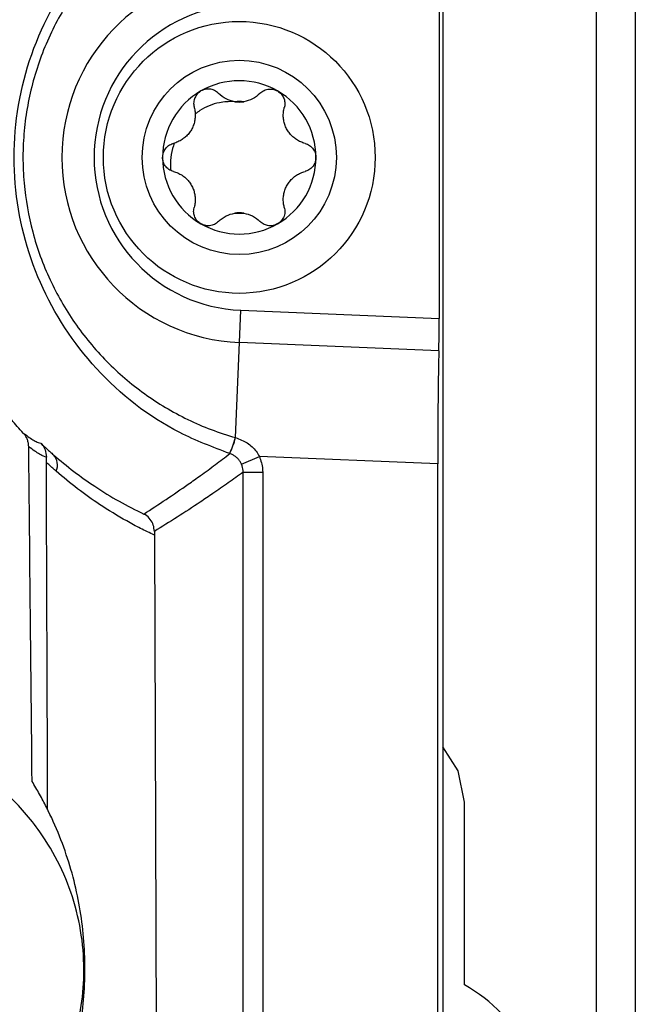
# Model space of a CAD drawing. Header units: millimetres. Extents: x -0.66 to 0.91, y -0.4 to 0.64.
# Tile 57 of 171: x 0.1927 to 0.2086, y -0.0078 to 0.0176. Entities that reach past the tile are written whole.
import ezdxf

# ---------------------------------------------------------------- set-up
doc = ezdxf.new("R2010")
doc.units = ezdxf.units.MM
doc.layers.add('FORMAT', color=7, linetype='Continuous')

msp = doc.modelspace()

# ---------------------------------------------------------------- linework, layer by layer
at = {"layer": 'FORMAT', "color": 7, "linetype": 'Continuous', "lineweight": 25}
for p, q in [((0.203614, 0.324067), (0.203614, -0.03602)), ((0.207571, -0.035976), (0.207571, 0.324024)), ((0.208571, 0.324024), (0.208571, -0.035976)), ((0.203518, 0.018168), (0.203518, 0.009879)), ((0.198375, 0.009258), (0.198409, 0.010089)), ((0.198409, 0.010089), (0.203518, 0.009879)), ((0.198275, 0.006809), (0.198375, 0.009258)), ((0.203511, 0.009047), (0.198375, 0.009258)), ((0.198275, 0.006809), (0.198277, 0.006808)), ((0.198432, 0.006123), (0.198889, 0.006324)), ((0.203483, 0.006136), (0.198889, 0.006324)), ((0.203483, -0.035889), (0.203483, 0.006136)), ((0.198474, -0.03088), (0.198474, 0.005921)), ((0.198474, 0.005921), (0.198974, 0.005921)), ((0.198974, 0.005921), (0.198974, -0.03138)), ((0.196184, 0.004297), (0.196311, -0.028717)), ((0.204171, -0.007281), (0.204171, -0.002576))]:
    msp.add_line(p, q, dxfattribs=at)
at = {"layer": 'FORMAT', "color": 7, "linetype": 'Continuous', "lineweight": 25, "flags": 128}
msp.add_lwpolyline([(0.204171, -0.002576), (0.204011, -0.001773), (0.203614, -0.001153)], dxfattribs=at)
at = {"layer": 'FORMAT', "color": 7, "linetype": 'Continuous', "lineweight": 25}
for radius in [0.0035, 0.0025]:
    msp.add_circle((0.198371, 0.014024), radius, dxfattribs=at)
for centre, radius, start, end in [((0.198571, 0.014024), 0.0047695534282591, 92.349841, 267.650159), ((0.198571, 0.014024), 0.003938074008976, 92.349841, 267.650159), ((0.198371, 0.014024), 0.0019749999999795, 60, 120), ((0.198371, 0.014024), 0.0019749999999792, 120, 180), ((0.198371, 0.014024), 0.0019749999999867, 360, 60), ((0.198371, 0.014024), 0.0014388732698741, 85.351691, 94.648309), ((0.198371, 0.016197), 0.0007483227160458, 261.035513, 278.964487), ((0.198371, 0.014024), 0.0019749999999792, 180, 240), ((0.198371, 0.014024), 0.0019749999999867, 300, 360), ((0.198371, 0.01185), 0.0007483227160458, 81.035513, 98.964487), ((0.198371, 0.014024), 0.0014388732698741, 265.351691, 274.648309), ((0.198371, 0.014024), 0.0019749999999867, 240, 300), ((0.195296, 0.007665), 0.0030993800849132, 335.883066, 343.969624), ((0.195289, 0.007666), 0.0031082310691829, 335.92039, 343.985301), ((0.193296, 0.0061), 0.0003939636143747, 336.497146, 42.881042), ((0.202071, -0.010976), 0.00425, 291.297394, 60.388416)]:
    msp.add_arc(centre, radius, start, end, dxfattribs=at)
for centre, major_axis, start_param, end_param in [((0.203501, 0.00988), (-1.249594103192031e-08, 0.001000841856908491), 3.729907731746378, 4.711673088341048), ((0.203544, 0.006133), (-4.373579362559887e-08, 0.003502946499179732), 0.5883150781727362, 1.570080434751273)]:
    msp.add_ellipse(centre, major_axis=major_axis, ratio=0.01744, start_param=start_param, end_param=end_param, dxfattribs=at)
for points, knots in [([(0.1981245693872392, 0.0063984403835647), (0.1976883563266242, 0.0065644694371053), (0.1964080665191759, 0.0070517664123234), (0.1945987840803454, 0.0084791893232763), (0.1931176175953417, 0.0107313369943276), (0.1924509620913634, 0.0133549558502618), (0.1926798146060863, 0.0160770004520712), (0.1938029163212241, 0.0185551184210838), (0.1956550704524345, 0.0205799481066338), (0.1973016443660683, 0.021292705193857), (0.1981245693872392, 0.0216489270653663)], [0, 0, 0, 0, 0.0694894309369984, 0.2039521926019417, 0.3359215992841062, 0.4666839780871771, 0.600537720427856, 0.7347583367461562, 0.8674374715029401, 1, 1, 1, 1]), ([(0.1982745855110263, 0.021238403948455), (0.1980762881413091, 0.0211766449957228), (0.1972732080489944, 0.0209265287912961), (0.1963334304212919, 0.0204211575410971), (0.1954950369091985, 0.0197807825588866), (0.195022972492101, 0.0193521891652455), (0.1945842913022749, 0.0188803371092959), (0.1940524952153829, 0.018199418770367), (0.1936069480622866, 0.0174448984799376), (0.1932628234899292, 0.016636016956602), (0.193058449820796, 0.0160040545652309), (0.1929116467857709, 0.0153598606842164), (0.1928217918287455, 0.0147049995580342), (0.1927902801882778, 0.0140352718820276), (0.1928285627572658, 0.0131600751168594), (0.1929806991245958, 0.0122997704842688), (0.1932390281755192, 0.0114771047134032), (0.1934871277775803, 0.0108768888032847), (0.1937835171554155, 0.0103051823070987), (0.1941247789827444, 0.0097644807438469), (0.1945150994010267, 0.0092492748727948), (0.1949478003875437, 0.0087702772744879), (0.195418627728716, 0.0083311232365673), (0.1959230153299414, 0.0079348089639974), (0.196465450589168, 0.0075785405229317), (0.1970414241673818, 0.0072690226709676), (0.1976450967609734, 0.0070049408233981), (0.198064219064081, 0.006874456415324), (0.1982745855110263, 0.006808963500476)], [0, 0, 0, 0, 0.0320302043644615, 0.1297184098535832, 0.1622517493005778, 0.1950155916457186, 0.2281359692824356, 0.2617449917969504, 0.3284799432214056, 0.3627969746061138, 0.3973930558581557, 0.4308648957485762, 0.4646021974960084, 0.4991886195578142, 0.5340720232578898, 0.5995004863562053, 0.6331416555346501, 0.6670471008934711, 0.6996788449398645, 0.7325459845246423, 0.7657754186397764, 0.7995004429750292, 0.8322263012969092, 0.8651865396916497, 0.8985110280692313, 0.9323357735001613, 0.9660378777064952, 0.9999999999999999, 0.9999999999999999, 0.9999999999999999, 0.9999999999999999]), ([(0.1973831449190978, 0.015734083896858), (0.1973503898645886, 0.0157108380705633), (0.1972849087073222, 0.0156643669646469), (0.1972212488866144, 0.0155606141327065), (0.1971910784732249, 0.0154439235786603), (0.197196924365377, 0.0153584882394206), (0.1972083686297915, 0.0153150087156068), (0.1972096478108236, 0.0153101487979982)], [0, 0, 0, 0, 0.2355200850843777, 0.4708319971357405, 0.7119519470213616, 0.967803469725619, 1, 1, 1, 1]), ([(0.1978370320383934, 0.015672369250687), (0.1978039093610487, 0.015700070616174), (0.1977375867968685, 0.0157555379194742), (0.1976374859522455, 0.0157816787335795), (0.1975424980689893, 0.015785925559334), (0.1974649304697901, 0.0157748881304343), (0.1974061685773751, 0.015745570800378), (0.1973831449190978, 0.015734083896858)], [0, 0, 0, 0, 0.2724766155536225, 0.5455883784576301, 0.6126147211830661, 0.8482175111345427, 1, 1, 1, 1]), ([(0.1989042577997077, 0.0156723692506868), (0.1989373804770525, 0.015700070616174), (0.1990037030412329, 0.0157555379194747), (0.1991038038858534, 0.0157816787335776), (0.1991987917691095, 0.0157859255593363), (0.199276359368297, 0.0157748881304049), (0.1993351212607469, 0.0157455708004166), (0.1993581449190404, 0.0157340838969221)], [0, 0, 0, 0, 0.2724766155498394, 0.545588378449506, 0.6126147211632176, 0.8482175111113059, 1, 1, 1, 1]), ([(0.1993581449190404, 0.0157340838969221), (0.1993908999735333, 0.0157108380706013), (0.199456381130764, 0.0156643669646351), (0.1995200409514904, 0.015560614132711), (0.1995502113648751, 0.015443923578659), (0.1995443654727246, 0.0153584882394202), (0.1995329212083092, 0.0153150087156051), (0.1995316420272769, 0.0153101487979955)], [0, 0, 0, 0, 0.2355200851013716, 0.4708319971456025, 0.7119519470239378, 0.9678034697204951, 1, 1, 1, 1]), ([(0.1982540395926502, 0.0154578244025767), (0.1981766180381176, 0.0154769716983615), (0.1980158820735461, 0.0155167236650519), (0.1978980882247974, 0.0156192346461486), (0.1978370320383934, 0.015672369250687)], [0, 0, 0, 0, 0.4816691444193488, 1, 1, 1, 1]), ([(0.1989042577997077, 0.0156723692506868), (0.1988432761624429, 0.0156192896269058), (0.1987254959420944, 0.0155167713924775), (0.1985647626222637, 0.0154770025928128), (0.1984872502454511, 0.0154578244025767)], [0, 0, 0, 0, 0.517757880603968, 1, 1, 1, 1]), ([(0.1972096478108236, 0.0153101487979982), (0.1972144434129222, 0.0152911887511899), (0.1972240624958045, 0.0152531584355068), (0.1972329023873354, 0.0151938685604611), (0.1972373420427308, 0.015132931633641), (0.197236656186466, 0.015072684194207), (0.1972295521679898, 0.014994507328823), (0.1972134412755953, 0.0149174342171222), (0.197188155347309, 0.0148427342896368), (0.1971572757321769, 0.014770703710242), (0.197118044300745, 0.0147024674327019), (0.1970711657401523, 0.0146395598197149), (0.1970191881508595, 0.0145801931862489), (0.1969607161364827, 0.0145275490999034), (0.1968965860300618, 0.0144821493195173), (0.1968450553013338, 0.0144514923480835), (0.1967906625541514, 0.0144249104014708), (0.1967342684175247, 0.014402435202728), (0.1966954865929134, 0.0143914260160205), (0.1966760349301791, 0.0143859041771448)], [0, 0, 0, 0, 0.0515560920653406, 0.1034118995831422, 0.1562665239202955, 0.2094962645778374, 0.2573940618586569, 0.3548995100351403, 0.4047043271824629, 0.4512981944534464, 0.5465125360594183, 0.5952952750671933, 0.6430658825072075, 0.7405172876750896, 0.7902694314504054, 0.8418227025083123, 0.8937351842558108, 0.9467011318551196, 1, 1, 1, 1]), ([(0.1982256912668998, 0.0154628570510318), (0.1981023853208, 0.0154590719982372), (0.1977991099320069, 0.0154497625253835), (0.1974624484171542, 0.015307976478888), (0.1972766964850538, 0.0151731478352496), (0.1972360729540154, 0.0151436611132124)], [0, 0, 0, 0, 0.3486651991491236, 0.8575545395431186, 1, 1, 1, 1]), ([(0.200065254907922, 0.0143859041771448), (0.2000464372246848, 0.0143912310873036), (0.2000086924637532, 0.0144019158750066), (0.1999529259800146, 0.0144239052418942), (0.1998979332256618, 0.0144505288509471), (0.199846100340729, 0.014481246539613), (0.1997819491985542, 0.0145264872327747), (0.1997232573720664, 0.0145789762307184), (0.1996712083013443, 0.0146382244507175), (0.1996242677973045, 0.0147009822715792), (0.199584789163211, 0.0147690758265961), (0.1995537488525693, 0.0148411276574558), (0.1995283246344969, 0.0149158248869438), (0.1995119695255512, 0.0149927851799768), (0.199504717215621, 0.0150710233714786), (0.1995039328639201, 0.0151309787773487), (0.1995081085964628, 0.0151913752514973), (0.1995168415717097, 0.0152514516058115), (0.1995266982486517, 0.0152905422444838), (0.1995316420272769, 0.0153101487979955)], [0, 0, 0, 0, 0.0515560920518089, 0.1034118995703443, 0.1562665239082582, 0.2094962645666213, 0.2573940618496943, 0.3548995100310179, 0.4047043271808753, 0.451298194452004, 0.5465125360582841, 0.595295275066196, 0.6430658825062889, 0.7405172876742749, 0.7902694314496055, 0.8418227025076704, 0.8937351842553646, 0.94670113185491, 0.9999999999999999, 0.9999999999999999, 0.9999999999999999, 0.9999999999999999]), ([(0.1963956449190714, 0.0140236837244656), (0.1963993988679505, 0.0140636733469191), (0.1964069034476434, 0.0141436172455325), (0.1964649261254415, 0.014250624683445), (0.1965508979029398, 0.0143350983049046), (0.1966278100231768, 0.0143727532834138), (0.1966711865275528, 0.0143845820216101), (0.1966760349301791, 0.0143859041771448)], [0, 0, 0, 0, 0.2355200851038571, 0.4708319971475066, 0.7119519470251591, 0.9678034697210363, 1, 1, 1, 1]), ([(0.1966960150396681, 0.0143913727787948), (0.1966885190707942, 0.0143692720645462), (0.196615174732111, 0.0141530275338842), (0.1965871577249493, 0.0139105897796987), (0.1966007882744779, 0.0136977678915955), (0.1966013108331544, 0.0136896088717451)], [0, 0, 0, 0, 0.0986708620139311, 0.9654454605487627, 1, 1, 1, 1]), ([(0.200065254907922, 0.0143859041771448), (0.2001058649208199, 0.0143710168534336), (0.2001871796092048, 0.0143412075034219), (0.2002815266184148, 0.0142455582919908), (0.2003369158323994, 0.0141340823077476), (0.2003430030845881, 0.0140570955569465), (0.2003456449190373, 0.0140236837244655)], [0, 0, 0, 0, 0.2726506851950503, 0.5459369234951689, 0.8029390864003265, 1, 1, 1, 1]), ([(0.1966760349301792, 0.0136614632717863), (0.1966354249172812, 0.0136763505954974), (0.1965541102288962, 0.0137061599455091), (0.1964597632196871, 0.0138018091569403), (0.196404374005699, 0.0139132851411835), (0.1963982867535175, 0.0139902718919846), (0.1963956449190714, 0.0140236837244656)], [0, 0, 0, 0, 0.2726506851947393, 0.5459369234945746, 0.8029390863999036, 1, 1, 1, 1]), ([(0.2003456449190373, 0.0140236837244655), (0.2003418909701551, 0.0139836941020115), (0.2003343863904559, 0.0139037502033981), (0.2002763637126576, 0.0137967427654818), (0.2001903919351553, 0.0137122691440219), (0.2001134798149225, 0.0136746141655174), (0.2000701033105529, 0.0136627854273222), (0.2000652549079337, 0.0136614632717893)], [0, 0, 0, 0, 0.2355200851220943, 0.4708319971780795, 0.71195194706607, 0.9678034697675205, 1, 1, 1, 1]), ([(0.1966760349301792, 0.0136614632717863), (0.1966948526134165, 0.0136561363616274), (0.1967325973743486, 0.0136454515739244), (0.1967883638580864, 0.013623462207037), (0.19684335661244, 0.0135968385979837), (0.1968951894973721, 0.0135661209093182), (0.1969593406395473, 0.0135208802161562), (0.1970180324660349, 0.0134683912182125), (0.1970700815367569, 0.0134091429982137), (0.1971170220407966, 0.013346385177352), (0.1971565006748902, 0.0132782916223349), (0.1971875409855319, 0.0132062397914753), (0.1972129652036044, 0.0131315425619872), (0.19722932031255, 0.0130545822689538), (0.1972365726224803, 0.0129763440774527), (0.197237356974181, 0.012916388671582), (0.1972331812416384, 0.012855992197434), (0.1972244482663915, 0.0127959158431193), (0.1972145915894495, 0.0127568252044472), (0.1972096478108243, 0.0127372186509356)], [0, 0, 0, 0, 0.0515560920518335, 0.1034118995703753, 0.1562665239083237, 0.2094962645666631, 0.2573940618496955, 0.3548995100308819, 0.4047043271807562, 0.4512981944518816, 0.5465125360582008, 0.5952952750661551, 0.6430658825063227, 0.740517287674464, 0.7902694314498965, 0.8418227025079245, 0.8937351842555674, 0.9467011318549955, 1, 1, 1, 1]), ([(0.19953164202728, 0.012737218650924), (0.1995268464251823, 0.0127561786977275), (0.1995172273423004, 0.0127942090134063), (0.199508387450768, 0.0128534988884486), (0.199503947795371, 0.0129144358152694), (0.1995046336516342, 0.012974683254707), (0.199511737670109, 0.0130528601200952), (0.1995278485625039, 0.0131299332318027), (0.1995531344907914, 0.0132046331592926), (0.1995840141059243, 0.0132766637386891), (0.1996232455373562, 0.0133449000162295), (0.1996701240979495, 0.0134078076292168), (0.199722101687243, 0.0134671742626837), (0.199780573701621, 0.0135198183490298), (0.1998447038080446, 0.0135652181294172), (0.1998962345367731, 0.0135958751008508), (0.1999506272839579, 0.0136224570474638), (0.2000070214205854, 0.0136449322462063), (0.2000458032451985, 0.0136559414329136), (0.2000652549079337, 0.0136614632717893)], [0, 0, 0, 0, 0.0515560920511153, 0.103411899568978, 0.1562665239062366, 0.2094962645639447, 0.2573940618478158, 0.3548995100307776, 0.4047043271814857, 0.4512981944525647, 0.5465125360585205, 0.5952952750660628, 0.6430658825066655, 0.7405172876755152, 0.7902694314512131, 0.8418227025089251, 0.8937351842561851, 0.9467011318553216, 1, 1, 1, 1]), ([(0.197383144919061, 0.0123132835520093), (0.197350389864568, 0.01233652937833), (0.1972849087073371, 0.012383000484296), (0.197221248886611, 0.0124867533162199), (0.1971910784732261, 0.0126034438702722), (0.1971969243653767, 0.012688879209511), (0.197208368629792, 0.012732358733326), (0.1972096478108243, 0.0127372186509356)], [0, 0, 0, 0, 0.2355200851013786, 0.4708319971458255, 0.711951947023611, 0.9678034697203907, 1, 1, 1, 1]), ([(0.19953164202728, 0.0127372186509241), (0.1995390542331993, 0.0126946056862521), (0.1995538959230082, 0.0126092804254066), (0.1995182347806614, 0.0124797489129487), (0.1994493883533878, 0.0123760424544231), (0.1993857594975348, 0.0123322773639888), (0.1993581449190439, 0.0123132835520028)], [0, 0, 0, 0, 0.2726506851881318, 0.5459369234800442, 0.8029390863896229, 1, 1, 1, 1]), ([(0.1978370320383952, 0.012374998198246), (0.1978980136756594, 0.0124280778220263), (0.1980157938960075, 0.0125305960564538), (0.1981765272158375, 0.0125703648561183), (0.1982540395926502, 0.0125895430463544)], [0, 0, 0, 0, 0.5177578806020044, 1, 1, 1, 1]), ([(0.1984872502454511, 0.0125895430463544), (0.1985646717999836, 0.0125703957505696), (0.1987254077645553, 0.0125306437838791), (0.1988432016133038, 0.0124281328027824), (0.1989042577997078, 0.0123749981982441)], [0, 0, 0, 0, 0.4816691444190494, 1, 1, 1, 1]), ([(0.1978370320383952, 0.012374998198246), (0.1978038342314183, 0.0123472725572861), (0.1977373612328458, 0.0122917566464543), (0.1976073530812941, 0.0122578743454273), (0.1974831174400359, 0.0122656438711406), (0.1974134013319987, 0.012298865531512), (0.197383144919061, 0.0123132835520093)], [0, 0, 0, 0, 0.272650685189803, 0.5459369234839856, 0.8029390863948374, 1, 1, 1, 1]), ([(0.1993581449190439, 0.0123132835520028), (0.1993216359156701, 0.0122965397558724), (0.1992486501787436, 0.0122630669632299), (0.1991269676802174, 0.0122598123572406), (0.1990108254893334, 0.0122920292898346), (0.1989397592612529, 0.0123398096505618), (0.1989078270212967, 0.0123714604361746), (0.1989042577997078, 0.0123749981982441)], [0, 0, 0, 0, 0.2355200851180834, 0.4708319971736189, 0.711951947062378, 0.967803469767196, 1, 1, 1, 1]), ([(0.1928092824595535, 0.0069269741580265), (0.1927051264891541, 0.0070400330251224), (0.1923507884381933, 0.0074246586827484), (0.1920947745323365, 0.0078795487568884), (0.1919140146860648, 0.0082007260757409)], [0, 0, 0, 0, 0.2939452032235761, 0.9999999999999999, 0.9999999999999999, 0.9999999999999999, 0.9999999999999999]), ([(0.1929484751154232, 0.0065767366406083), (0.1929466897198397, 0.0066063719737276), (0.1929430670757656, 0.0066665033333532), (0.1929181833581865, 0.0067535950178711), (0.1928793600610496, 0.006836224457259), (0.1928400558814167, 0.0068925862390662), (0.1928143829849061, 0.0069212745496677), (0.1928092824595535, 0.0069269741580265)], [0, 0, 0, 0, 0.2318367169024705, 0.4704066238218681, 0.702234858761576, 0.9408419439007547, 1, 1, 1, 1]), ([(0.1928092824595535, 0.0069269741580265), (0.1928620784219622, 0.0068871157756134), (0.1929676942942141, 0.0068073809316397), (0.1930926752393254, 0.0067293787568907), (0.1931946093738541, 0.0066773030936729), (0.1932378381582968, 0.0066685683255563), (0.1932594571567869, 0.0066642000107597)], [0, 0, 0, 0, 0.2456240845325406, 0.4913595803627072, 0.7456255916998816, 1, 1, 1, 1]), ([(0.1932594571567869, 0.0066642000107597), (0.1933121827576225, 0.0066146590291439), (0.193392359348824, 0.0065393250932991), (0.1935010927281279, 0.0064413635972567), (0.1935568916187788, 0.0063923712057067), (0.1935847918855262, 0.0063678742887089)], [0, 0, 0, 0, 0.4898819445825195, 0.7449334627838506, 1, 1, 1, 1]), ([(0.1932594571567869, 0.0066642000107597), (0.1932606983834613, 0.006662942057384), (0.1932692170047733, 0.0066543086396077), (0.1933146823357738, 0.0066042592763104), (0.1933849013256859, 0.0064929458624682), (0.1933970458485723, 0.0063721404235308), (0.1934034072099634, 0.0063088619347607)], [0, 0, 0, 0, 0.01372398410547, 0.0941886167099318, 0.5255314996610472, 1, 1, 1, 1]), ([(0.1982770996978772, 0.0068082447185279), (0.1983799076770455, 0.0067689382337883), (0.1985815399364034, 0.0066918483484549), (0.1987836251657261, 0.0065050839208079), (0.1988628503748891, 0.0063692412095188), (0.1988889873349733, 0.0063244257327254)], [0, 0, 0, 0, 0.4107612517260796, 0.8056059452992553, 0.9999999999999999, 0.9999999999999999, 0.9999999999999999, 0.9999999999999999]), ([(0.1930351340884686, -0.0020425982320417), (0.1930209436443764, -0.0006072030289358), (0.1929925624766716, 0.0022636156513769), (0.1929631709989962, 0.0051390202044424), (0.1929484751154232, 0.0065767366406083)], [0, 0, 0, 0, 0.4999950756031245, 1, 1, 1, 1]), ([(0.1934034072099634, 0.0063088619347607), (0.1934031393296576, 0.0063088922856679), (0.1933836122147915, 0.0063111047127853), (0.1933348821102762, 0.0063254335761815), (0.1932337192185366, 0.0063771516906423), (0.1931075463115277, 0.0064565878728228), (0.19300150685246, 0.006536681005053), (0.1929484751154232, 0.0065767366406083)], [0, 0, 0, 0, 0.0035103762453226, 0.255888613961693, 0.5083752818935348, 0.754131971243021, 1, 1, 1, 1]), ([(0.1935847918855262, 0.0063678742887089), (0.1937588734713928, 0.0062218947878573), (0.1941073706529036, 0.0059296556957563), (0.1946716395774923, 0.0055329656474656), (0.1952716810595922, 0.0051615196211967), (0.1956986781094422, 0.0049480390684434), (0.1959123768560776, 0.0048411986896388)], [0, 0, 0, 0, 0.2344267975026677, 0.4693033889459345, 0.7344028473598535, 1, 1, 1, 1]), ([(0.1959123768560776, 0.0048411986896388), (0.1961036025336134, 0.0049656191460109), (0.196486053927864, 0.0052144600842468), (0.1969735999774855, 0.0055492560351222), (0.1973968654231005, 0.0058503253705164), (0.1977538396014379, 0.0061115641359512), (0.1980036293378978, 0.0063028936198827), (0.1981272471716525, 0.0063975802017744)], [0, 0, 0, 0, 0.2574077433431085, 0.5148155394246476, 0.6589889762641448, 0.8312378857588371, 1, 1, 1, 1]), ([(0.1981272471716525, 0.0063975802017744), (0.1981270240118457, 0.0063976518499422), (0.1981265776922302, 0.0063977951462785), (0.1981259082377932, 0.0063980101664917), (0.1981252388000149, 0.0063982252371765), (0.1981247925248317, 0.0063983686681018), (0.1981245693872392, 0.0063984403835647)], [0, 0, 0, 0, 0.2499999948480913, 0.4999999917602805, 0.7499999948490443, 1, 1, 1, 1]), ([(0.1984315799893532, 0.0061227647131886), (0.1984255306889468, 0.0061356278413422), (0.1984133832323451, 0.0061614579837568), (0.1983913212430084, 0.0061976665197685), (0.1983667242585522, 0.0062317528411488), (0.1983394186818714, 0.0062635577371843), (0.1983092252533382, 0.0062932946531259), (0.1982766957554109, 0.0063202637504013), (0.1982422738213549, 0.0063442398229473), (0.1982060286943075, 0.0063651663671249), (0.1981677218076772, 0.0063834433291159), (0.1981407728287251, 0.006392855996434), (0.1981272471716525, 0.0063975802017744)], [0, 0, 0, 0, 0.1005727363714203, 0.2019577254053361, 0.2999432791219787, 0.3986290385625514, 0.4994752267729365, 0.6010559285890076, 0.6990092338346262, 0.7976395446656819, 0.8984355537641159, 1, 1, 1, 1]), ([(0.1934031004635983, 0.0061722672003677), (0.1934030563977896, 0.0061892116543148), (0.1934029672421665, 0.0062234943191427), (0.1934030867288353, 0.006264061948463), (0.1934032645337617, 0.0062925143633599), (0.1934033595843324, 0.0063034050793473), (0.1934034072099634, 0.0063088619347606)], [0, 0, 0, 0, 0.3739415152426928, 0.7565727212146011, 0.8780293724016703, 1, 1, 1, 1]), ([(0.1934363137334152, -0.0027752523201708), (0.193425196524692, 0.0001919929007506), (0.1934140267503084, 0.0031732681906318), (0.1934031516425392, 0.0061582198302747), (0.1934031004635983, 0.0061722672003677)], [0, 0, 0, 0, 0.9952939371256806, 1, 1, 1, 1]), ([(0.193657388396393, 0.0059426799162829), (0.1936427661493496, 0.0059555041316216), (0.1936135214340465, 0.0059811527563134), (0.1935697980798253, 0.0060200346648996), (0.1935261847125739, 0.0060592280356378), (0.1934705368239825, 0.0061097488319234), (0.1934296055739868, 0.0061476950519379), (0.1934031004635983, 0.0061722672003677)], [0, 0, 0, 0, 0.1713035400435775, 0.3426096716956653, 0.5139236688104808, 0.6852403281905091, 1, 1, 1, 1]), ([(0.19847403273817, 0.0059210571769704), (0.1984737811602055, 0.0059340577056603), (0.1984724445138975, 0.0060031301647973), (0.1984498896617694, 0.0060691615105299), (0.1984315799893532, 0.0061227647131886)], [0, 0, 0, 0, 0.1882158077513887, 0.9999999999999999, 0.9999999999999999, 0.9999999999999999, 0.9999999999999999]), ([(0.1988889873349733, 0.0063244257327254), (0.1989256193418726, 0.006217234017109), (0.1989707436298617, 0.006085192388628), (0.198973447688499, 0.0059470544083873), (0.1989739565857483, 0.0059210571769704)], [0, 0, 0, 0, 0.8118024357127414, 0.9999999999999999, 0.9999999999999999, 0.9999999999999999, 0.9999999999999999]), ([(0.1961837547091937, 0.0042974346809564), (0.196064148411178, 0.0043547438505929), (0.1958248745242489, 0.0044693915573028), (0.1953519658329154, 0.0047237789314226), (0.1948099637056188, 0.0050551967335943), (0.1942047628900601, 0.005482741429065), (0.1938399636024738, 0.0057892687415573), (0.193657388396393, 0.0059426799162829)], [0, 0, 0, 0, 0.1363292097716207, 0.2727282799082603, 0.5460271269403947, 0.7727950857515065, 0.9999999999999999, 0.9999999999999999, 0.9999999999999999, 0.9999999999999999]), ([(0.19847403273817, 0.0059210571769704), (0.1983454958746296, 0.0058282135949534), (0.1980855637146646, 0.0056404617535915), (0.1977156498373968, 0.0053843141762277), (0.1972775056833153, 0.0050888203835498), (0.1967739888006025, 0.0047601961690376), (0.1963804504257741, 0.0045159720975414), (0.1961836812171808, 0.0043938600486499)], [0, 0, 0, 0, 0.1683650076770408, 0.340474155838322, 0.4845314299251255, 0.7422656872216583, 1, 1, 1, 1]), ([(0.1961836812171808, 0.0043938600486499), (0.1961782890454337, 0.004449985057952), (0.1961675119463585, 0.0045621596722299), (0.1960836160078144, 0.0047107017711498), (0.195990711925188, 0.0047963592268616), (0.1959284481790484, 0.0048328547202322), (0.1959140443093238, 0.0048403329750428), (0.1959123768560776, 0.0048411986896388)], [0, 0, 0, 0, 0.2994563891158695, 0.5985104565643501, 0.9095670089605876, 0.9895310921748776, 1, 1, 1, 1]), ([(0.1961836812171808, 0.0043938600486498), (0.1961836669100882, 0.0043859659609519), (0.1961836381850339, 0.0043701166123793), (0.1961836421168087, 0.0043459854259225), (0.1961836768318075, 0.0043216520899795), (0.1961837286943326, 0.004305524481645), (0.1961837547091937, 0.0042974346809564)], [0, 0, 0, 0, 0.2454397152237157, 0.4927814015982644, 0.7455731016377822, 1, 1, 1, 1]), ([(0.1871227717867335, -0.0130889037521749), (0.1872969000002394, -0.0131089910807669), (0.1876462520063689, -0.0131492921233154), (0.1881785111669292, -0.0131554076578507), (0.1887154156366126, -0.0131202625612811), (0.1892553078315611, -0.0130382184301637), (0.1897920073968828, -0.012909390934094), (0.1903243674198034, -0.0127320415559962), (0.190846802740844, -0.0125053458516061), (0.1913428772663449, -0.0122347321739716), (0.1918070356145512, -0.0119256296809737), (0.192239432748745, -0.0115806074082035), (0.192646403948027, -0.0111928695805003), (0.1930113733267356, -0.0107753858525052), (0.1933323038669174, -0.0103364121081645), (0.1936094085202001, -0.00988137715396), (0.1938497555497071, -0.009397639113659), (0.194088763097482, -0.0087856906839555), (0.1942867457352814, -0.0080299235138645), (0.194391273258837, -0.0071017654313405), (0.1943475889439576, -0.0061220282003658), (0.1941376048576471, -0.005132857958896), (0.1937690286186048, -0.0041906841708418), (0.1932107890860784, -0.0032475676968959), (0.1925382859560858, -0.0024761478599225), (0.1918782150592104, -0.0019300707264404), (0.1913714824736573, -0.0015909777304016), (0.1909083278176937, -0.0013333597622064), (0.1904211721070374, -0.0011132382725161), (0.1899154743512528, -0.0009342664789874), (0.1893939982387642, -0.0007970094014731), (0.1888610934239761, -0.0007042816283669), (0.1883157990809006, -0.0006527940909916), (0.1879489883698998, -0.0006578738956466), (0.1877643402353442, -0.0006604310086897)], [0, 0, 0, 0, 0.0254488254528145, 0.0510577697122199, 0.0771706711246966, 0.1034581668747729, 0.1301136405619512, 0.1569588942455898, 0.1844146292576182, 0.2120872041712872, 0.2380821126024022, 0.2642690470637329, 0.2910797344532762, 0.3181157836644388, 0.3429937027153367, 0.368106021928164, 0.3934139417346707, 0.4191839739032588, 0.4606422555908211, 0.5030425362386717, 0.5502388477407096, 0.5982961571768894, 0.6454620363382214, 0.6934267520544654, 0.7543025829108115, 0.7915554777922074, 0.816972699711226, 0.8425545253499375, 0.8683896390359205, 0.8945701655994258, 0.9204899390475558, 0.9467559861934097, 0.9731975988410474, 1, 1, 1, 1]), ([(0.1931263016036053, -0.0115334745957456), (0.1932394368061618, -0.011330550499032), (0.1934663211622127, -0.0109236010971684), (0.1937486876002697, -0.0102802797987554), (0.1939867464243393, -0.0096138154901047), (0.1941787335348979, -0.0089038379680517), (0.1943174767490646, -0.0081553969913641), (0.1943951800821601, -0.0073678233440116), (0.1944047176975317, -0.0065670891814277), (0.1943436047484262, -0.0057689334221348), (0.1942144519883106, -0.0049828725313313), (0.1940186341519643, -0.0042103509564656), (0.1937527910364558, -0.0034473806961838), (0.1934764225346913, -0.0028359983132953), (0.1932302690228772, -0.0023699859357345), (0.1931002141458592, -0.0021517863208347), (0.1930351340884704, -0.0020425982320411)], [0, 0, 0, 0, 0.069654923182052, 0.1396878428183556, 0.2108990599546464, 0.2825155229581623, 0.3611068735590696, 0.440235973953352, 0.5210677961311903, 0.6024924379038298, 0.6814355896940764, 0.7609271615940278, 0.8421664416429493, 0.9240150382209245, 0.9619767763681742, 1, 1, 1, 1])]:
    msp.add_open_spline(points, degree=3, knots=knots, dxfattribs=at)

doc.saveas('drawing.dxf')
